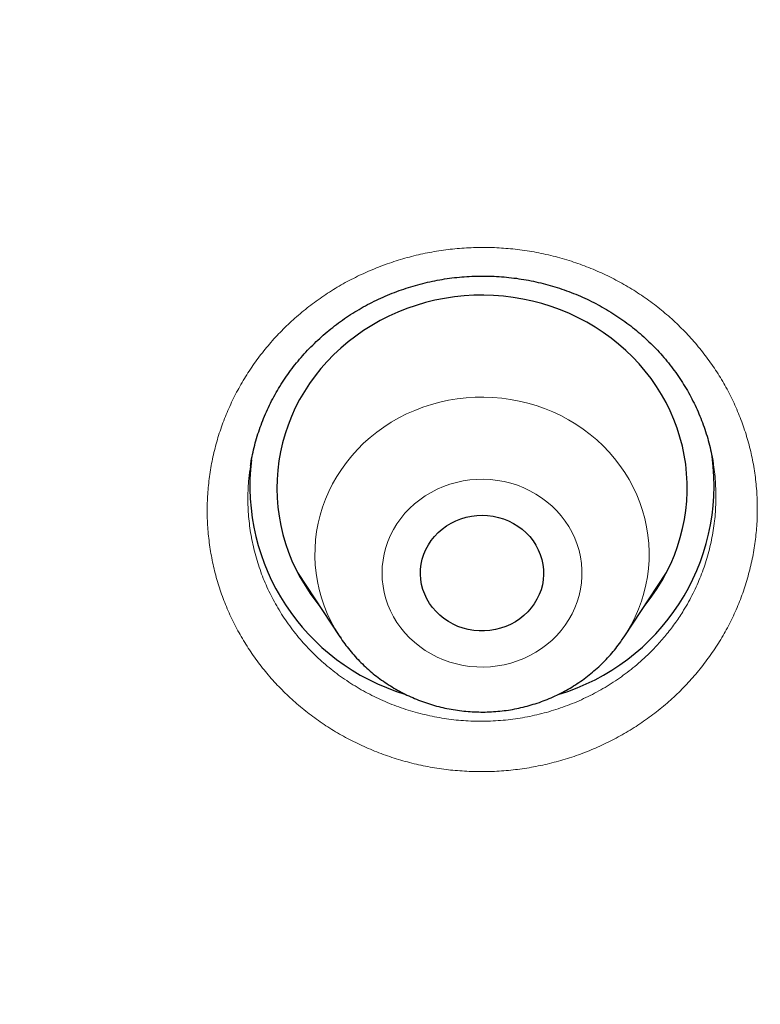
# Model space of a CAD drawing. Header units: millimetres. Extents: x 8 to 436, y 12 to 763.
# Tile 241 of 256: x 235.7 to 241.11, y 734.61 to 741.8. Entities that reach past the tile are written whole.
import ezdxf

# ---------------------------------------------------------------- set-up
doc = ezdxf.new("R2010")
doc.units = ezdxf.units.MM

msp = doc.modelspace()

# ---------------------------------------------------------------- linework, layer by layer
at = {"color": 7, "linetype": 'Continuous', "lineweight": 30}
for p, q in [((237.3851, 738.5455), (237.3846, 738.5419)), ((237.7278, 737.7627), (238.0375, 737.2925)), ((237.7733, 737.6936), (237.7601, 737.707)), ((240.1148, 737.2925), (240.4245, 737.7627)), ((240.3937, 737.7098), (240.3813, 737.697)), ((240.1148, 737.2925), (240.1133, 737.2902))]:
    msp.add_line(p, q, dxfattribs=at)
at = {"color": 252, "linetype": 'Continuous', "lineweight": 0}
for p, q in [((237.7716, 737.6961), (237.7585, 737.7099)), ((240.3956, 737.7131), (240.3845, 737.7019))]:
    msp.add_line(p, q, dxfattribs=at)
at = {"color": 7, "linetype": 'Continuous', "lineweight": 30, "flags": 128}
for points in [[(240.2657, 737.5216), (240.2756, 737.5339), (240.3175, 737.5889), (240.3564, 737.6457), (240.3924, 737.7042), (240.4254, 737.7643), (240.4553, 737.8258), (240.482, 737.8886), (240.5054, 737.9525), (240.5256, 738.0174), (240.5425, 738.0831), (240.5559, 738.1495), (240.566, 738.2164), (240.5726, 738.2837), (240.5758, 738.3513), (240.5756, 738.4189), (240.5719, 738.4864), (240.5648, 738.5536), (240.5542, 738.6205), (240.5403, 738.6868), (240.5229, 738.7524), (240.5023, 738.8172), (240.4783, 738.8809), (240.4512, 738.9435), (240.4209, 739.0048), (240.3874, 739.0647), (240.351, 739.123), (240.3117, 739.1796), (240.2694, 739.2343), (240.2245, 739.2871), (240.1769, 739.3378), (240.1268, 739.3863), (240.0742, 739.4324), (240.0194, 739.4762), (239.9624, 739.5174), (239.9034, 739.5561), (239.8424, 739.592), (239.7797, 739.6251), (239.7154, 739.6554), (239.6496, 739.6827), (239.5825, 739.707), (239.5142, 739.7283), (239.4449, 739.7465), (239.3748, 739.7615), (239.304, 739.7734), (239.2326, 739.7821), (239.1609, 739.7875), (239.089, 739.7897), (239.0171, 739.7887), (238.9453, 739.7844), (238.8738, 739.7769), (238.8028, 739.7662), (238.7324, 739.7522), (238.6628, 739.7352), (238.5941, 739.715), (238.5266, 739.6917), (238.4603, 739.6655), (238.3954, 739.6362), (238.3321, 739.6041), (238.2705, 739.5692), (238.2108, 739.5315), (238.153, 739.4912), (238.0974, 739.4484), (238.044, 739.403), (237.993, 739.3554), (237.9445, 739.3054), (237.8986, 739.2534), (237.8554, 739.1993), (237.815, 739.1434), (237.7776, 739.0857), (237.7431, 739.0264), (237.7116, 738.9656), (237.6833, 738.9034), (237.6582, 738.8401), (237.6364, 738.7757), (237.6179, 738.7103), (237.6027, 738.6443), (237.5909, 738.5776), (237.5826, 738.5104), (237.5777, 738.443), (237.5762, 738.3754), (237.5781, 738.3078), (237.5836, 738.2404), (237.5924, 738.1733), (237.6047, 738.1067), (237.6203, 738.0407), (237.6393, 737.9755), (237.6616, 737.9113), (237.6872, 737.8481), (237.7159, 737.7861), (237.7478, 737.7255), (237.7827, 737.6664), (237.8206, 737.609), (237.8614, 737.5533), (237.8866, 737.5216)], [(238.976, 737.3455), (238.9376, 737.3554), (238.9004, 737.3685), (238.8644, 737.3846), (238.8302, 737.4037), (238.7978, 737.4255), (238.7677, 737.4499), (238.7399, 737.4767), (238.7148, 737.5058), (238.6925, 737.5368), (238.6732, 737.5695), (238.6571, 737.6037), (238.6442, 737.6391), (238.6348, 737.6754), (238.6288, 737.7124), (238.6262, 737.7497), (238.6273, 737.7871), (238.6318, 737.8243), (238.6398, 737.861), (238.6512, 737.8968), (238.6659, 737.9315), (238.6839, 737.9649), (238.7049, 737.9967), (238.7288, 738.0266), (238.7555, 738.0544), (238.7846, 738.0799), (238.8161, 738.1028), (238.8495, 738.1231), (238.8848, 738.1405), (238.9215, 738.1549), (238.9595, 738.1662), (238.9983, 738.1742), (239.0378, 738.1791), (239.0776, 738.1806), (239.1174, 738.1788), (239.1568, 738.1738), (239.1956, 738.1655), (239.2335, 738.1539), (239.2701, 738.1393), (239.3053, 738.1217), (239.3386, 738.1013), (239.3699, 738.0781), (239.3989, 738.0525), (239.4253, 738.0245), (239.449, 737.9945), (239.4698, 737.9626), (239.4876, 737.9291), (239.5021, 737.8943), (239.5132, 737.8584), (239.521, 737.8217), (239.5253, 737.7845), (239.526, 737.7471), (239.5233, 737.7098), (239.517, 737.6728), (239.5073, 737.6365), (239.4942, 737.6012), (239.4778, 737.5671), (239.4583, 737.5345), (239.4358, 737.5036), (239.4105, 737.4747), (239.3826, 737.4481), (239.3523, 737.4238), (239.3198, 737.4022), (239.2854, 737.3834), (239.2494, 737.3675), (239.212, 737.3546), (239.1735, 737.3449), (239.1343, 737.3384), (239.0946, 737.3353), (239.0548, 737.3354), (239.0152, 737.3388), (238.976, 737.3455)]]:
    msp.add_lwpolyline(points, dxfattribs=at)
at = {"color": 252, "linetype": 'Continuous', "lineweight": 0, "flags": 128}
for points in [[(238.0378, 737.2921), (238.0333, 737.2989), (238.0009, 737.3519), (237.9716, 737.4064), (237.9454, 737.4624), (237.9224, 737.5195), (237.9027, 737.5778), (237.8863, 737.6369), (237.8733, 737.6968), (237.8637, 737.7572), (237.8575, 737.8181), (237.8548, 737.8791), (237.8555, 737.9402), (237.8597, 738.0012), (237.8674, 738.0619), (237.8785, 738.1221), (237.8929, 738.1817), (237.9108, 738.2405), (237.9319, 738.2983), (237.9563, 738.3549), (237.9838, 738.4103), (238.0144, 738.4642), (238.0481, 738.5165), (238.0847, 738.567), (238.124, 738.6157), (238.1661, 738.6623), (238.2108, 738.7067), (238.2579, 738.7488), (238.3073, 738.7886), (238.3589, 738.8257), (238.4126, 738.8603), (238.4681, 738.8921), (238.5253, 738.9211), (238.5841, 738.9472), (238.6443, 738.9703), (238.7058, 738.9904), (238.7682, 739.0074), (238.8316, 739.0212), (238.8956, 739.0318), (238.9602, 739.0393), (239.0251, 739.0434), (239.0901, 739.0444), (239.1551, 739.0421), (239.2199, 739.0365), (239.2842, 739.0277), (239.348, 739.0157), (239.411, 739.0005), (239.473, 738.9822), (239.5339, 738.9608), (239.5936, 738.9364), (239.6517, 738.909), (239.7083, 738.8788), (239.763, 738.8458), (239.8158, 738.8101), (239.8665, 738.7718), (239.9149, 738.7311), (239.961, 738.6879), (240.0046, 738.6426), (240.0455, 738.5951), (240.0837, 738.5456), (240.119, 738.4943), (240.1514, 738.4413), (240.1807, 738.3868), (240.2069, 738.3308), (240.2299, 738.2736), (240.2496, 738.2154), (240.266, 738.1563), (240.279, 738.0964), (240.2887, 738.036), (240.2948, 737.9751), (240.2975, 737.9141), (240.2968, 737.853), (240.2926, 737.792), (240.285, 737.7313), (240.2739, 737.6711), (240.2594, 737.6115), (240.2416, 737.5527), (240.2204, 737.4949), (240.1961, 737.4382), (240.1685, 737.3829), (240.1379, 737.329), (240.1148, 737.2925)], [(239.2387, 738.427), (239.1892, 738.4359), (239.1391, 738.4416), (239.0888, 738.4441), (239.0384, 738.4432), (238.9881, 738.4392), (238.9383, 738.4318), (238.8891, 738.4213), (238.8409, 738.4076), (238.7937, 738.3908), (238.7479, 738.371), (238.7037, 738.3482), (238.6612, 738.3227), (238.6207, 738.2944), (238.5824, 738.2636), (238.5465, 738.2304), (238.513, 738.1949), (238.4823, 738.1574), (238.4543, 738.1179), (238.4294, 738.0767), (238.4075, 738.0341), (238.3888, 737.99), (238.3734, 737.9449), (238.3613, 737.8989), (238.3527, 737.8522), (238.3475, 737.8051), (238.3457, 737.7578), (238.3475, 737.7104), (238.3527, 737.6633), (238.3613, 737.6166), (238.3734, 737.5706), (238.3888, 737.5255), (238.4075, 737.4815), (238.4294, 737.4388), (238.4543, 737.3976), (238.4823, 737.3581), (238.513, 737.3206), (238.5465, 737.2851), (238.5824, 737.2519), (238.6207, 737.2211), (238.6612, 737.1929), (238.7037, 737.1673), (238.7479, 737.1446), (238.7937, 737.1248), (238.8409, 737.1079), (238.8891, 737.0942), (238.9383, 737.0837), (238.9881, 737.0764), (239.0384, 737.0723), (239.0888, 737.0715), (239.1391, 737.0739), (239.1892, 737.0796), (239.2387, 737.0886), (239.2874, 737.1007), (239.3352, 737.116), (239.3817, 737.1343), (239.4267, 737.1556), (239.4701, 737.1797), (239.5116, 737.2067), (239.551, 737.2362), (239.5882, 737.2682), (239.6229, 737.3026), (239.655, 737.3391), (239.6844, 737.3777), (239.7108, 737.418), (239.7343, 737.4599), (239.7546, 737.5033), (239.7716, 737.5479), (239.7854, 737.5935), (239.7958, 737.6399), (239.8027, 737.6868), (239.8062, 737.7341), (239.8062, 737.7815), (239.8027, 737.8287), (239.7958, 737.8757), (239.7854, 737.922), (239.7716, 737.9676), (239.7546, 738.0122), (239.7343, 738.0556), (239.7108, 738.0975), (239.6844, 738.1379), (239.655, 738.1764), (239.6229, 738.2129), (239.5882, 738.2473), (239.551, 738.2793), (239.5116, 738.3089), (239.4701, 738.3358), (239.4267, 738.3599), (239.3817, 738.3812), (239.3352, 738.3996), (239.2874, 738.4148), (239.2387, 738.427)]]:
    msp.add_lwpolyline(points, dxfattribs=at)
at = {"color": 7, "linetype": 'Continuous', "lineweight": 30}
for centre, radius, start, end in [((238.9724, 738.3984), 1.5931, 173.20671, 253.22805), ((239.1769, 738.3998), 1.5955, 286.63932, 7.5798)]:
    msp.add_arc(centre, radius, start, end, dxfattribs=at)
for points, knots in [([(279.178, 720.7214), (279.1775, 720.7301), (279.1765, 720.7475), (279.1747, 720.7797), (279.1724, 720.8184), (279.1698, 720.8625), (279.167, 720.9097), (279.1632, 720.9723), (279.1582, 721.052), (279.1528, 721.1359), (279.1477, 721.2125), (279.1433, 721.277), (279.1389, 721.339), (279.135, 721.3948), (279.1314, 721.4437), (279.1283, 721.4856), (279.1257, 721.5205), (279.1236, 721.5488), (279.1217, 721.5736), (279.1199, 721.5982), (279.1177, 721.6256), (279.1148, 721.6631), (279.111, 721.7121), (279.106, 721.7742), (279.0983, 721.8686), (279.0876, 721.9952), (279.0737, 722.1537), (279.0585, 722.3193), (279.0419, 722.492), (279.0239, 722.6715), (278.9997, 722.9034), (278.969, 723.1811), (278.9314, 723.4983), (278.9026, 723.727), (278.884, 723.8693), (278.8764, 723.9268), (278.8697, 723.977), (278.864, 724.0195), (278.8593, 724.0544), (278.8556, 724.0814), (278.8528, 724.1017), (278.8504, 724.1198), (278.8475, 724.1405), (278.8438, 724.1672), (278.8387, 724.204), (278.832, 724.2519), (278.8238, 724.31), (278.8149, 724.3727), (278.8056, 724.4371), (278.7929, 724.5245), (278.7763, 724.636), (278.7542, 724.7819), (278.7294, 724.942), (278.7015, 725.117), (278.6681, 725.3211), (278.6284, 725.5555), (278.5818, 725.8213), (278.5316, 726.0969), (278.4776, 726.3821), (278.4325, 726.6123), (278.3977, 726.7846), (278.3749, 726.8965), (278.3515, 727.0096), (278.328, 727.1216), (278.3052, 727.229), (278.2842, 727.3264), (278.2654, 727.4129), (278.2487, 727.4888), (278.2338, 727.5561), (278.2208, 727.6148), (278.2102, 727.6618), (278.202, 727.6983), (278.1958, 727.7255), (278.1908, 727.7479), (278.1868, 727.7654), (278.1836, 727.7795), (278.1802, 727.7943), (278.1758, 727.8137), (278.1697, 727.8402), (278.1622, 727.8728), (278.1536, 727.9103), (278.1411, 727.9642), (278.1241, 728.0369), (278.102, 728.1312), (278.0768, 728.2371), (278.0485, 728.3545), (278.0156, 728.4892), (277.9785, 728.6391), (277.9381, 728.7995), (277.8972, 728.9596), (277.8564, 729.1164), (277.8159, 729.2699), (277.7757, 729.42), (277.7358, 729.5668), (277.6863, 729.7462), (277.6275, 729.956), (277.5593, 730.1934), (277.4927, 730.4204), (277.428, 730.637), (277.3651, 730.8431), (277.3045, 731.0387), (277.2462, 731.2237), (277.1893, 731.4013), (277.1341, 731.5712), (277.0809, 731.7328), (277.0401, 731.855), (277.0111, 731.9412), (276.993, 731.9949), (276.9754, 732.0467), (276.9587, 732.0957), (276.9436, 732.1399), (276.9307, 732.1773), (276.9205, 732.207), (276.9119, 732.2319), (276.9032, 732.257), (276.8927, 732.2875), (276.8796, 732.3253), (276.8628, 732.3734), (276.8427, 732.4306), (276.8201, 732.4951), (276.7965, 732.5618), (276.7609, 732.6621), (276.7119, 732.7985), (276.6483, 732.9734), (276.5804, 733.1578), (276.5079, 733.3515), (276.4309, 733.5546), (276.3489, 733.7671), (276.2618, 733.9895), (276.1689, 734.2225), (276.0701, 734.4662), (275.9651, 734.7206), (275.8537, 734.9855), (275.7356, 735.2608), (275.6107, 735.5466), (275.501, 735.7922), (275.4089, 735.9955), (275.3373, 736.1519), (275.2666, 736.3046), (275.199, 736.4491), (275.1357, 736.5833), (275.0787, 736.7029), (275.028, 736.8086), (274.9832, 736.9014), (274.947, 736.976), (274.9186, 737.0343), (274.8976, 737.0773), (274.8789, 737.1153), (274.8636, 737.1465), (274.8519, 737.1702), (274.8437, 737.1868), (274.8372, 737.2), (274.8307, 737.2132), (274.8213, 737.2322), (274.8083, 737.2584), (274.7913, 737.2927), (274.7703, 737.3349), (274.7452, 737.3853), (274.7157, 737.4441), (274.6823, 737.5106), (274.6451, 737.5843), (274.558, 737.756), (274.4212, 738.0218), (274.2515, 738.3441), (274.0982, 738.6299), (273.962, 738.8798), (273.8248, 739.1277), (273.6856, 739.3754), (273.5306, 739.6471), (273.357, 739.9461), (273.1626, 740.2745), (272.959, 740.6116), (272.7548, 740.9429), (272.5507, 741.2676), (272.3897, 741.519), (272.2668, 741.7085), (272.1861, 741.832), (272.1082, 741.9503), (272.0328, 742.064), (271.9604, 742.1727), (271.8911, 742.2758), (271.8272, 742.3704), (271.7688, 742.4566), (271.7157, 742.5344), (271.669, 742.6026), (271.6283, 742.6618), (271.5936, 742.7121), (271.5641, 742.7547), (271.5403, 742.7891), (271.5214, 742.8163), (271.5038, 742.8417), (271.4833, 742.8711), (271.4572, 742.9085), (271.4254, 742.954), (271.388, 743.0074), (271.3451, 743.0683), (271.2967, 743.1368), (271.2426, 743.213), (271.1824, 743.2976), (271.1158, 743.3905), (271.0428, 743.4919), (270.9646, 743.5997), (270.8832, 743.7114), (270.7189, 743.9351), (270.4816, 744.2532), (270.1673, 744.6642), (269.8501, 745.0697), (269.5172, 745.4852), (269.1682, 745.9102), (268.8609, 746.2751), (268.6004, 746.5784), (268.3917, 746.8179), (268.1876, 747.049), (267.9884, 747.2713), (267.7944, 747.4852), (267.6056, 747.6906), (267.4223, 747.8878), (267.2789, 748.0402), (267.1742, 748.1506), (267.1068, 748.2214), (267.0403, 748.2909), (266.9759, 748.3579), (266.9156, 748.4204), (266.8615, 748.4763), (266.8145, 748.5247), (266.7752, 748.565), (266.7433, 748.5977), (266.7186, 748.623), (266.6999, 748.642), (266.6837, 748.6586), (266.6659, 748.6767), (266.6378, 748.7053), (266.5981, 748.7457), (266.546, 748.7984), (266.4844, 748.8606), (266.4129, 748.9325), (266.3309, 749.0145), (266.2398, 749.1051), (266.1396, 749.2043), (266.0368, 749.3053), (265.9324, 749.4073), (265.8273, 749.5092), (265.7156, 749.6169), (265.5971, 749.7302), (265.4722, 749.8489), (265.2836, 750.0267), (265.0338, 750.2591), (264.7075, 750.5569), (264.3661, 750.8625), (264.0097, 751.1748), (263.6567, 751.478), (263.3072, 751.7721), (262.9613, 752.0573), (262.6195, 752.3339), (262.2816, 752.602), (261.9705, 752.8442), (261.6857, 753.0624), (261.4265, 753.2581), (261.1689, 753.4499), (260.9128, 753.6377), (260.6584, 753.8218), (260.4057, 754.0021), (260.1549, 754.1786), (259.9491, 754.3215), (259.7909, 754.4302), (259.6828, 754.504), (259.5838, 754.5713), (259.4939, 754.632), (259.4262, 754.6776), (259.3781, 754.7098), (259.3473, 754.7304), (259.3183, 754.7497), (259.2922, 754.7672), (259.2709, 754.7814), (259.2561, 754.7912), (259.2467, 754.7975), (259.2397, 754.8022), (259.2274, 754.8103), (259.2064, 754.8242), (259.1745, 754.8454), (259.1342, 754.8721), (259.0854, 754.9043), (259.0282, 754.942), (258.9624, 754.9851), (258.8881, 755.0337), (258.8052, 755.0877), (258.7136, 755.1469), (258.6136, 755.2114), (258.5068, 755.2798), (258.3954, 755.3508), (258.2816, 755.4228), (258.1329, 755.5163), (257.9476, 755.6318), (257.7241, 755.7694), (257.475, 755.9209), (257.1988, 756.0864), (256.8943, 756.2659), (256.5795, 756.4484), (256.2542, 756.6336), (255.9185, 756.8213), (255.572, 757.0113), (255.2251, 757.1978), (254.8783, 757.3807), (254.5321, 757.5597), (254.1767, 757.7398), (253.8119, 757.9209), (253.4376, 758.1027), (253.0726, 758.2761), (252.7178, 758.4411), (252.3757, 758.597), (252.0324, 758.7502), (251.6924, 758.8988), (251.3584, 759.0417), (251.0306, 759.1791), (250.6987, 759.3154), (250.3632, 759.4503), (250.0247, 759.5834), (249.694, 759.7106), (249.3714, 759.832), (249.0414, 759.9536), (248.705, 760.0747), (248.3631, 760.1949), (248.0325, 760.3084), (247.7132, 760.4156), (247.407, 760.516), (247.1139, 760.6101), (246.834, 760.6981), (246.5653, 760.7808), (246.324, 760.8536), (246.109, 760.9174), (245.9187, 760.9729), (245.7349, 761.0259), (245.5534, 761.0774), (245.3503, 761.1342), (245.1209, 761.1972), (244.8639, 761.2663), (244.5851, 761.3398), (244.2834, 761.4172), (243.958, 761.4985), (243.6206, 761.5804), (243.2712, 761.6625), (242.9098, 761.7447), (242.5437, 761.825), (242.1734, 761.9034), (241.7994, 761.9796), (241.4145, 762.0549), (241.0188, 762.1291), (240.625, 762.1996), (240.2337, 762.2665), (239.8458, 762.3297), (239.4513, 762.3908), (239.0534, 762.4491), (238.6552, 762.5043), (238.2576, 762.5561), (237.7508, 762.618), (237.1351, 762.6862), (236.411, 762.7558), (235.6723, 762.8161), (234.9192, 762.8662), (234.152, 762.9053), (233.3883, 762.9325), (232.6282, 762.948), (231.933, 762.9515), (231.3023, 762.9462), (230.7357, 762.935), (230.1715, 762.9174), (229.6102, 762.8935), (229.0541, 762.8636), (228.5159, 762.8287), (227.9972, 762.7895), (227.4978, 762.7467), (227.0073, 762.6998), (226.5257, 762.649), (226.0351, 762.5925), (225.5365, 762.53), (225.0305, 762.4613), (224.5357, 762.3891), (224.052, 762.3136), (223.5794, 762.2352), (223.118, 762.1541), (222.6677, 762.0707), (222.2078, 761.9813), (221.7345, 761.8845), (221.2431, 761.779), (220.7494, 761.6677), (220.2524, 761.5503), (219.7523, 761.4268), (219.2491, 761.297), (218.7823, 761.1712), (218.3521, 761.051), (217.9588, 760.9377), (217.5636, 760.8201), (217.193, 760.7065), (216.8448, 760.5969), (216.5173, 760.4913), (216.1822, 760.3806), (215.8333, 760.2626), (215.4706, 760.1367), (215.0939, 760.0026), (214.7091, 759.8619), (214.3164, 759.7146), (213.9159, 759.5604), (213.5079, 759.399), (213.104, 759.2349), (212.7044, 759.0684), (212.3088, 758.8994), (211.9055, 758.7229), (211.4948, 758.5386), (211.0767, 758.3462), (210.6515, 758.1456), (210.2193, 757.9364), (209.7803, 757.7185), (209.3347, 757.4916), (208.8828, 757.2555), (208.4246, 757.0099), (208.0492, 756.8033), (207.7573, 756.6397), (207.5502, 756.5223), (207.3421, 756.403), (207.1359, 756.2833), (206.9347, 756.1652), (206.7452, 756.0528), (206.5678, 755.9464), (206.4021, 755.8462), (206.2442, 755.7498), (206.0941, 755.6574), (205.9451, 755.565), (205.798, 755.4729), (205.6535, 755.3818), (205.5192, 755.2964), (205.3949, 755.2169), (205.2813, 755.1437), (205.178, 755.0768), (205.0851, 755.0162), (205.0016, 754.9615), (204.9317, 754.9156), (204.874, 754.8775), (204.8268, 754.8463), (204.7838, 754.8178), (204.7436, 754.791), (204.7053, 754.7655), (204.665, 754.7386), (204.6198, 754.7084), (204.5669, 754.6729), (204.5072, 754.6327), (204.4345, 754.5837), (204.3481, 754.5251), (204.2468, 754.456), (204.1364, 754.3803), (204.0168, 754.2978), (203.889, 754.209), (203.7532, 754.1139), (203.6095, 754.0126), (203.4573, 753.9044), (203.2955, 753.7884), (203.1251, 753.6651), (202.95, 753.5372), (202.7753, 753.4082), (202.6037, 753.2805), (202.4355, 753.154), (202.2706, 753.0289), (202.0683, 752.8739), (201.8309, 752.6899), (201.5613, 752.4776), (201.3018, 752.2702), (201.0522, 752.0679), (200.8138, 751.8719), (200.5863, 751.6824), (200.3694, 751.4995), (200.1616, 751.3221), (199.9615, 751.1492), (199.7691, 750.981), (199.5845, 750.8178), (199.4087, 750.6609), (199.2407, 750.5093), (199.079, 750.362), (198.9224, 750.218), (198.7501, 750.058), (198.5636, 749.883), (198.3648, 749.6941), (198.175, 749.5116), (197.9942, 749.3358), (197.8526, 749.1966), (197.7474, 749.0924), (197.6762, 749.0216), (197.6066, 748.9521), (197.5396, 748.8848), (197.4811, 748.8259), (197.4322, 748.7764), (197.3931, 748.7367), (197.359, 748.7021), (197.3297, 748.6722), (197.305, 748.6471), (197.2827, 748.6243), (197.2593, 748.6003), (197.2312, 748.5716), (197.1974, 748.5369), (197.1579, 748.4963), (197.1126, 748.4495), (197.0616, 748.3968), (196.9992, 748.332), (196.9245, 748.2541), (196.8364, 748.1617), (196.7395, 748.0596), (196.6339, 747.9475), (196.4999, 747.8043), (196.3411, 747.6329), (196.1618, 747.437), (195.9855, 747.2423), (195.8131, 747.0496), (195.6443, 746.8588), (195.451, 746.6377), (195.2349, 746.3871), (194.998, 746.1078), (194.7691, 745.8336), (194.5482, 745.5646), (194.3363, 745.3026), (194.1332, 745.0476), (193.9385, 744.7996), (193.7509, 744.5572), (193.5896, 744.3459), (193.4539, 744.166), (193.3436, 744.0186), (193.2399, 743.8788), (193.1431, 743.7474), (193.0532, 743.6242), (192.9713, 743.5114), (192.8973, 743.4088), (192.8307, 743.3159), (192.7699, 743.2307), (192.7149, 743.1531), (192.6636, 743.0807), (192.6167, 743.0141), (192.5747, 742.9541), (192.5397, 742.9041), (192.5145, 742.868), (192.4969, 742.8426), (192.4833, 742.8231), (192.4667, 742.7991), (192.4449, 742.7678), (192.4173, 742.7278), (192.3858, 742.6822), (192.351, 742.6316), (192.3136, 742.5772), (192.2734, 742.5185), (192.232, 742.4576), (192.1903, 742.3963), (192.1486, 742.3346), (192.0434, 742.1786), (191.8638, 741.909), (191.611, 741.5213), (191.4016, 741.1921), (191.2433, 740.939), (191.1344, 740.7632), (191.0214, 740.5787), (190.9037, 740.3843), (190.7812, 740.1796), (190.6542, 739.9646), (190.5234, 739.7403), (190.389, 739.5065), (190.2615, 739.2816), (190.1413, 739.0666), (190.0288, 738.8629), (189.9145, 738.6532), (189.7986, 738.4378), (189.698, 738.2481), (189.6147, 738.0895), (189.5508, 737.9667), (189.492, 737.853), (189.4384, 737.7485), (189.3899, 737.6533), (189.3463, 737.5673), (189.3076, 737.4906), (189.2747, 737.4251), (189.2473, 737.3701), (189.2248, 737.3251), (189.2062, 737.2877), (189.1912, 737.2575), (189.1782, 737.2311), (189.165, 737.2044), (189.149, 737.172), (189.1291, 737.1317), (189.1049, 737.0822), (189.0762, 737.0236), (189.0433, 736.956), (189.0092, 736.8856), (188.9744, 736.8137), (188.9402, 736.7423), (188.9048, 736.6684), (188.8694, 736.5938), (188.7948, 736.4362), (188.6837, 736.1982), (188.5526, 735.9112), (188.4403, 735.6609), (188.3446, 735.4445), (188.2495, 735.226), (188.1525, 734.9997), (188.052, 734.7614), (187.9482, 734.5109), (187.8413, 734.248), (187.7314, 733.9726), (187.619, 733.6848), (187.5295, 733.4507), (187.4632, 733.2744), (187.4211, 733.1615), (187.3806, 733.052), (187.3426, 732.9485), (187.3074, 732.8518), (187.2733, 732.7573), (187.2405, 732.6658), (187.2093, 732.5783), (187.1818, 732.5004), (187.1582, 732.4335), (187.1385, 732.377), (187.1223, 732.3307), (187.1091, 732.2925), (187.0987, 732.2625), (187.09, 732.2373), (187.0813, 732.2123), (187.0705, 732.1809), (187.0566, 732.1404), (187.0391, 732.0892), (187.0182, 732.0277), (186.9939, 731.9561), (186.9682, 731.8796), (186.9413, 731.7993), (186.9137, 731.7162), (186.8839, 731.626), (186.8521, 731.5286), (186.8186, 731.4255), (186.769, 731.2713), (186.7052, 731.0699), (186.6202, 730.7958), (186.5305, 730.4995), (186.4373, 730.1823), (186.3491, 729.8735), (186.2657, 729.5732), (186.1866, 729.2802), (186.1061, 728.9737), (186.0247, 728.6534), (185.9623, 728.3996), (185.9218, 728.2312), (185.9017, 728.1466), (185.8828, 728.0666), (185.8659, 727.9943), (185.8514, 727.9319), (185.8397, 727.8812), (185.8306, 727.8414), (185.8236, 727.8109), (185.8175, 727.7841), (185.8114, 727.7575), (185.8049, 727.7286), (185.7978, 727.6973), (185.7878, 727.6531), (185.7747, 727.5943), (185.758, 727.5194), (185.7382, 727.4295), (185.7151, 727.3234), (185.6885, 727.1995), (185.6599, 727.0643), (185.6294, 726.9175), (185.5971, 726.7593), (185.5631, 726.5897), (185.5288, 726.4141), (185.4942, 726.2333), (185.4595, 726.0477), (185.4239, 725.8525), (185.3877, 725.6477), (185.3508, 725.4333), (185.314, 725.2129), (185.2776, 724.9866), (185.2491, 724.8039), (185.2281, 724.665), (185.2147, 724.5756), (185.2024, 724.4921), (185.1907, 724.4117), (185.1798, 724.3356), (185.1699, 724.2653), (185.1616, 724.2065), (185.1549, 724.1583), (185.1496, 724.1192), (185.1451, 724.0864), (185.1401, 724.0502), (185.1339, 724.0039), (185.1257, 723.9428), (185.116, 723.8695), (185.1049, 723.7841), (185.0924, 723.6867), (185.0788, 723.5783), (185.0646, 723.4626), (185.0475, 723.3198), (185.0279, 723.1516), (185.003, 722.928), (184.9757, 722.6704), (184.9468, 722.3775), (184.9257, 722.148), (184.9118, 721.9878), (184.9046, 721.9029), (184.8984, 721.8287), (184.8933, 721.7652), (184.889, 721.7123), (184.8857, 721.6701), (184.8835, 721.6413), (184.8821, 721.6231), (184.8811, 721.6103), (184.8798, 721.5942), (184.8781, 721.5713), (184.8758, 721.5409), (184.873, 721.5031), (184.8677, 721.432), (184.8601, 721.3269), (184.8522, 721.2115), (184.8458, 721.1138), (184.8409, 721.0375), (184.8362, 720.9631), (184.832, 720.8932), (184.8282, 720.83), (184.825, 720.7735), (184.823, 720.738), (184.822, 720.7214)], [0, 0, 0, 0, 0.000191, 0.000381, 0.000677, 0.000995, 0.001342, 0.001718, 0.00237, 0.003096, 0.003563, 0.004054, 0.004515, 0.004925, 0.005284, 0.005591, 0.005847, 0.006052, 0.006215, 0.006394, 0.006595, 0.00682, 0.00722, 0.007678, 0.008192, 0.009307, 0.010475, 0.011696, 0.012969, 0.014295, 0.015667, 0.018103, 0.020449, 0.022705, 0.023183, 0.023611, 0.023983, 0.024298, 0.024557, 0.02476, 0.024899, 0.02501, 0.025162, 0.02536, 0.025604, 0.025981, 0.026429, 0.026899, 0.027378, 0.027866, 0.02885, 0.029868, 0.031124, 0.032428, 0.033781, 0.035692, 0.037679, 0.03974, 0.041876, 0.044087, 0.044917, 0.045756, 0.046606, 0.047465, 0.048283, 0.049028, 0.049664, 0.050235, 0.050742, 0.051184, 0.051562, 0.051804, 0.05201, 0.052178, 0.05231, 0.052405, 0.052498, 0.052644, 0.052845, 0.053099, 0.053382, 0.053694, 0.054319, 0.055032, 0.055832, 0.056721, 0.057698, 0.058892, 0.060132, 0.061348, 0.06254, 0.063707, 0.06485, 0.065968, 0.067063, 0.068956, 0.070772, 0.07251, 0.074171, 0.075755, 0.077259, 0.078684, 0.080027, 0.081368, 0.082617, 0.083775, 0.084205, 0.084621, 0.085022, 0.085409, 0.08576, 0.086051, 0.086281, 0.086451, 0.086631, 0.086868, 0.087161, 0.087511, 0.087991, 0.088496, 0.089015, 0.089548, 0.090839, 0.092205, 0.093647, 0.095164, 0.096757, 0.098425, 0.100175, 0.102013, 0.10394, 0.105956, 0.108061, 0.110255, 0.112538, 0.114909, 0.116161, 0.117436, 0.118684, 0.119851, 0.120936, 0.121939, 0.122755, 0.123508, 0.124198, 0.124575, 0.12493, 0.125247, 0.125503, 0.125692, 0.125825, 0.12591, 0.126014, 0.126149, 0.126375, 0.126654, 0.126989, 0.127407, 0.127888, 0.128432, 0.129038, 0.129696, 0.132651, 0.135588, 0.137673, 0.13975, 0.141817, 0.143875, 0.145964, 0.148655, 0.151434, 0.154301, 0.157256, 0.159929, 0.162671, 0.163766, 0.164856, 0.165886, 0.166854, 0.167829, 0.168731, 0.16956, 0.170317, 0.171, 0.17161, 0.172119, 0.172562, 0.172941, 0.173248, 0.173473, 0.173662, 0.173921, 0.174252, 0.174655, 0.175131, 0.17567, 0.176278, 0.176956, 0.177704, 0.178537, 0.179443, 0.180421, 0.181434, 0.182449, 0.186456, 0.190059, 0.193687, 0.197633, 0.201607, 0.20561, 0.207968, 0.210263, 0.212486, 0.214638, 0.216719, 0.218728, 0.220667, 0.222534, 0.223248, 0.223952, 0.224644, 0.225325, 0.225959, 0.226518, 0.227003, 0.227413, 0.227734, 0.227988, 0.228175, 0.228311, 0.228488, 0.228721, 0.229176, 0.229709, 0.230321, 0.231064, 0.231897, 0.23282, 0.233834, 0.234938, 0.235926, 0.236978, 0.238092, 0.239269, 0.240508, 0.241803, 0.244849, 0.247848, 0.251304, 0.254697, 0.258026, 0.261293, 0.264498, 0.267639, 0.270717, 0.273737, 0.276079, 0.278395, 0.280684, 0.282947, 0.285184, 0.287394, 0.289578, 0.291731, 0.292742, 0.293673, 0.294524, 0.295295, 0.295987, 0.296265, 0.296529, 0.296777, 0.297009, 0.297198, 0.297323, 0.297388, 0.297439, 0.297503, 0.297703, 0.297975, 0.298319, 0.298734, 0.299221, 0.299781, 0.300411, 0.301114, 0.301889, 0.302735, 0.30365, 0.304592, 0.305548, 0.306518, 0.308333, 0.310196, 0.312105, 0.314538, 0.317044, 0.319622, 0.322273, 0.324996, 0.327793, 0.330661, 0.333355, 0.336109, 0.338925, 0.341801, 0.344739, 0.347737, 0.350356, 0.353019, 0.355689, 0.358305, 0.360864, 0.363367, 0.365814, 0.368441, 0.371, 0.373491, 0.375915, 0.378271, 0.380907, 0.383452, 0.385907, 0.388272, 0.390547, 0.392693, 0.394752, 0.396724, 0.398609, 0.400054, 0.401443, 0.402777, 0.404078, 0.405411, 0.407213, 0.409078, 0.411006, 0.413274, 0.415623, 0.418054, 0.420567, 0.423161, 0.425837, 0.428435, 0.431105, 0.433848, 0.436663, 0.439551, 0.44224, 0.444988, 0.447794, 0.450609, 0.453417, 0.456219, 0.459013, 0.464116, 0.469195, 0.47425, 0.479638, 0.484999, 0.490332, 0.495638, 0.500915, 0.504886, 0.508841, 0.51278, 0.516704, 0.520603, 0.52444, 0.527998, 0.531497, 0.534937, 0.538319, 0.541643, 0.545283, 0.54885, 0.552344, 0.555766, 0.559114, 0.562389, 0.565592, 0.568721, 0.572219, 0.575729, 0.579271, 0.582845, 0.586452, 0.590091, 0.593762, 0.596611, 0.599479, 0.602366, 0.60528, 0.607631, 0.610045, 0.612522, 0.615062, 0.617802, 0.620612, 0.623492, 0.626441, 0.629461, 0.63255, 0.635709, 0.63867, 0.641702, 0.644806, 0.647981, 0.651228, 0.654547, 0.657937, 0.661399, 0.664933, 0.668539, 0.672216, 0.675965, 0.677637, 0.679323, 0.681023, 0.682733, 0.684393, 0.685983, 0.687418, 0.688792, 0.690104, 0.691354, 0.692542, 0.693837, 0.69505, 0.69618, 0.697228, 0.698193, 0.699061, 0.699849, 0.700558, 0.701188, 0.701634, 0.702031, 0.702395, 0.702734, 0.70306, 0.703378, 0.703765, 0.704221, 0.704735, 0.7053, 0.706091, 0.706963, 0.707915, 0.708949, 0.710063, 0.711236, 0.712488, 0.713817, 0.715224, 0.716741, 0.71831, 0.719859, 0.721384, 0.722884, 0.72436, 0.725812, 0.728339, 0.730788, 0.733161, 0.735456, 0.737675, 0.739779, 0.741808, 0.743763, 0.745644, 0.747486, 0.749251, 0.750939, 0.752551, 0.754116, 0.755642, 0.757128, 0.759176, 0.761145, 0.763034, 0.764845, 0.766577, 0.767315, 0.768037, 0.768743, 0.769434, 0.770083, 0.770535, 0.770935, 0.771285, 0.771583, 0.771839, 0.772043, 0.772273, 0.772561, 0.772909, 0.773317, 0.773785, 0.774313, 0.774901, 0.775725, 0.776643, 0.777657, 0.778765, 0.779967, 0.781894, 0.783814, 0.785706, 0.787571, 0.789408, 0.791217, 0.793926, 0.796571, 0.79915, 0.801666, 0.804116, 0.806459, 0.80874, 0.810958, 0.813114, 0.814516, 0.815854, 0.817115, 0.818299, 0.819404, 0.820432, 0.821329, 0.822158, 0.822917, 0.823607, 0.824228, 0.824849, 0.82538, 0.825823, 0.826177, 0.826339, 0.826495, 0.826696, 0.826973, 0.827326, 0.827754, 0.82818, 0.828663, 0.829192, 0.829729, 0.830267, 0.830807, 0.83135, 0.834367, 0.837866, 0.841441, 0.842878, 0.844381, 0.845955, 0.847599, 0.849345, 0.851164, 0.853056, 0.855021, 0.857059, 0.858711, 0.860408, 0.86215, 0.863938, 0.865764, 0.866852, 0.867862, 0.868797, 0.869654, 0.870435, 0.871139, 0.871767, 0.872318, 0.872747, 0.873114, 0.87342, 0.873663, 0.873853, 0.874064, 0.874317, 0.874646, 0.875049, 0.875525, 0.876075, 0.876699, 0.87724, 0.877827, 0.878434, 0.879038, 0.879637, 0.88226, 0.884799, 0.886562, 0.888282, 0.889995, 0.891796, 0.893689, 0.895676, 0.897756, 0.899929, 0.902195, 0.904553, 0.905442, 0.90634, 0.907203, 0.908012, 0.908767, 0.909468, 0.910225, 0.910907, 0.911513, 0.912045, 0.912469, 0.91283, 0.913126, 0.913358, 0.91353, 0.913714, 0.91394, 0.914259, 0.914657, 0.915134, 0.915689, 0.916323, 0.916911, 0.917554, 0.918251, 0.919003, 0.91981, 0.92064, 0.922571, 0.924464, 0.926964, 0.929394, 0.931755, 0.934046, 0.93627, 0.938449, 0.941038, 0.943564, 0.944215, 0.944862, 0.945483, 0.946029, 0.946501, 0.946898, 0.947178, 0.947402, 0.947587, 0.947786, 0.948004, 0.948241, 0.948495, 0.949004, 0.949568, 0.950188, 0.951034, 0.951966, 0.952982, 0.954085, 0.955272, 0.956545, 0.957902, 0.95922, 0.960609, 0.962069, 0.963599, 0.9652, 0.966873, 0.968535, 0.970262, 0.970958, 0.971637, 0.972259, 0.972822, 0.973432, 0.973955, 0.974392, 0.974743, 0.975029, 0.975262, 0.975473, 0.975837, 0.97629, 0.976833, 0.977464, 0.978186, 0.978996, 0.979869, 0.980753, 0.982163, 0.983598, 0.985707, 0.987868, 0.990081, 0.990785, 0.991411, 0.991958, 0.992426, 0.992816, 0.993126, 0.993358, 0.993453, 0.993528, 0.99364, 0.993808, 0.994032, 0.994312, 0.99464, 0.995599, 0.996627, 0.997179, 0.997748, 0.998306, 0.998808, 0.999257, 0.999653, 1, 1, 1, 1]), ([(237.3844, 738.5456), (237.3858, 738.5555), (237.3906, 738.5882), (237.402, 738.6429), (237.4183, 738.7095), (237.4379, 738.7755), (237.4604, 738.8408), (237.486, 738.9055), (237.5145, 738.9693), (237.5459, 739.032), (237.58, 739.0933), (237.6168, 739.153), (237.6561, 739.211), (237.6979, 739.2673), (237.7421, 739.3218), (237.7888, 739.3745), (237.838, 739.4254), (237.8893, 739.4744), (237.9428, 739.5212), (237.9984, 739.5658), (238.056, 739.6082), (238.1155, 739.6483), (238.1767, 739.6859), (238.2394, 739.721), (238.3035, 739.7535), (238.369, 739.7834), (238.4357, 739.8106), (238.5035, 739.8351), (238.5724, 739.8569), (238.6423, 739.8759), (238.713, 739.8922), (238.7845, 739.9055), (238.8564, 739.916), (238.9286, 739.9236), (239.001, 739.9283), (239.0736, 739.9301), (239.1463, 739.9289), (239.2189, 739.9249), (239.2912, 739.9179), (239.3632, 739.908), (239.4345, 739.8953), (239.5051, 739.8797), (239.5749, 739.8613), (239.6438, 739.8402), (239.7117, 739.8162), (239.7785, 739.7896), (239.8441, 739.7602), (239.9084, 739.7283), (239.9711, 739.6938), (240.0322, 739.6568), (240.0915, 739.6174), (240.149, 739.5757), (240.2045, 739.5318), (240.258, 739.4856), (240.3094, 739.4373), (240.3586, 739.387), (240.4054, 739.3347), (240.45, 739.2804), (240.4921, 739.2244), (240.5316, 739.1666), (240.5685, 739.1074), (240.6026, 739.0468), (240.6339, 738.9851), (240.6625, 738.922), (240.6881, 738.8579), (240.7109, 738.7927), (240.7307, 738.7265), (240.7474, 738.6595), (240.7595, 738.6024), (240.7647, 738.5675), (240.7666, 738.5553)], [0, 0, 0, 0, 0.006609, 0.021613, 0.036536, 0.051468, 0.066487, 0.081556, 0.096654, 0.111761, 0.12685, 0.141898, 0.156888, 0.171824, 0.186702, 0.201669, 0.216622, 0.231564, 0.2465, 0.261435, 0.276375, 0.291325, 0.306286, 0.321184, 0.336052, 0.350902, 0.365741, 0.380577, 0.395417, 0.410267, 0.425133, 0.440022, 0.454893, 0.469709, 0.484539, 0.499383, 0.514239, 0.529101, 0.543965, 0.558826, 0.573682, 0.588521, 0.603329, 0.618156, 0.633003, 0.647867, 0.662744, 0.67763, 0.692521, 0.707413, 0.722306, 0.737184, 0.752081, 0.76698, 0.781887, 0.796807, 0.811747, 0.826713, 0.841713, 0.856753, 0.871765, 0.886734, 0.901709, 0.916696, 0.931697, 0.946715, 0.961755, 0.976818, 0.991908, 1, 1, 1, 1]), ([(238.0378, 737.2921), (238.0379, 737.2919), (238.0487, 737.2746), (238.0726, 737.2417), (238.1094, 737.1937), (238.149, 737.1478), (238.1909, 737.1038), (238.2351, 737.0619), (238.2814, 737.0222), (238.3298, 736.9848), (238.3801, 736.9497), (238.4321, 736.9171), (238.4859, 736.8871), (238.5411, 736.8598), (238.5978, 736.8351), (238.6556, 736.8132), (238.7146, 736.7942), (238.7745, 736.778), (238.8352, 736.7648), (238.8966, 736.7546), (238.9584, 736.7473), (239.0205, 736.7431), (239.0828, 736.7419), (239.1451, 736.7437), (239.2073, 736.7486), (239.2691, 736.7565), (239.3304, 736.7674), (239.3911, 736.7813), (239.451, 736.7982), (239.5099, 736.8179), (239.5677, 736.8405), (239.6243, 736.8659), (239.6795, 736.8941), (239.7331, 736.9248), (239.785, 736.9582), (239.835, 736.9941), (239.8831, 737.0323), (239.9292, 737.0728), (239.973, 737.1156), (240.0146, 737.1604), (240.0536, 737.2072), (240.0866, 737.2504), (240.1054, 737.2788), (240.113, 737.2903)], [0, 0, 0, 0, 0.00036, 0.02526, 0.050186, 0.07514, 0.100121, 0.125131, 0.150169, 0.175236, 0.20033, 0.225452, 0.250601, 0.275774, 0.300971, 0.32619, 0.35143, 0.376689, 0.401965, 0.427255, 0.452559, 0.477874, 0.503197, 0.528527, 0.553861, 0.579197, 0.604531, 0.629863, 0.65519, 0.680508, 0.705817, 0.731113, 0.756394, 0.781658, 0.806903, 0.832126, 0.857326, 0.882501, 0.90765, 0.932771, 0.957862, 0.982924, 1, 1, 1, 1])]:
    msp.add_open_spline(points, degree=3, knots=knots, dxfattribs=at)
at = {"color": 252, "linetype": 'Continuous', "lineweight": 0}
for points, knots in [([(184.8384, 720.7406), (184.844, 720.9295), (184.8785, 722.0866), (185.1388, 724.2021), (185.6287, 727.071), (186.3349, 729.902), (187.232, 732.684), (188.322, 735.4048), (189.5987, 738.0528), (191.0571, 740.6166), (192.6908, 743.0854), (194.4928, 745.4484), (196.4554, 747.6957), (198.5703, 749.8175), (200.8283, 751.8048), (203.2197, 753.6491), (205.7344, 755.3424), (208.3616, 756.8776), (211.09, 758.248), (213.908, 759.4478), (216.8034, 760.4718), (219.7639, 761.3157), (222.7768, 761.9758), (225.8291, 762.4494), (228.908, 762.7344), (232, 762.8295), (235.092, 762.7344), (238.1709, 762.4494), (241.2232, 761.9758), (244.2361, 761.3157), (247.1966, 760.4718), (250.092, 759.4478), (252.91, 758.248), (255.6384, 756.8776), (258.2656, 755.3424), (260.7803, 753.6491), (263.1717, 751.8048), (265.4297, 749.8175), (267.5446, 747.6957), (269.5072, 745.4484), (271.3092, 743.0854), (272.9429, 740.6166), (274.4013, 738.0528), (275.678, 735.4048), (276.768, 732.684), (277.6651, 729.902), (278.3713, 727.071), (278.8612, 724.2021), (279.1215, 722.0866), (279.156, 720.9295), (279.1616, 720.7406)], [0, 0, 0, 0, 0.004208, 0.025764, 0.04732, 0.068876, 0.090432, 0.111989, 0.133545, 0.155101, 0.176657, 0.198213, 0.21977, 0.241326, 0.262882, 0.284438, 0.305994, 0.32755, 0.349107, 0.370663, 0.392219, 0.413775, 0.435331, 0.456888, 0.478444, 0.5, 0.521556, 0.543112, 0.564669, 0.586225, 0.607781, 0.629337, 0.650893, 0.672449, 0.694006, 0.715562, 0.737118, 0.758674, 0.78023, 0.801787, 0.823343, 0.844899, 0.866455, 0.888011, 0.909568, 0.931124, 0.95268, 0.974236, 0.995792, 1, 1, 1, 1]), ([(184.5066, 710.0876), (184.5203, 710.8647), (184.5488, 712.4765), (184.7774, 714.9152), (185.1474, 717.3955), (185.6682, 719.8523), (186.3338, 722.2779), (187.1434, 724.6646), (188.094, 727.0048), (189.1828, 729.2913), (190.4063, 731.5168), (191.7607, 733.6743), (193.2417, 735.7571), (194.8446, 737.7586), (196.5645, 739.6725), (198.3958, 741.4927), (200.3329, 743.2136), (202.3696, 744.8297), (204.4995, 746.336), (206.716, 747.7277), (209.012, 749.0004), (211.3803, 750.1501), (213.8135, 751.1733), (216.304, 752.0666), (218.8438, 752.8273), (221.425, 753.4529), (224.0395, 753.9416), (226.6791, 754.2918), (229.3353, 754.5023), (232, 754.5726), (234.6647, 754.5023), (237.3209, 754.2918), (239.9605, 753.9416), (242.575, 753.4529), (245.1562, 752.8273), (247.696, 752.0666), (250.1865, 751.1733), (252.6197, 750.1501), (254.988, 749.0004), (257.284, 747.7277), (259.5005, 746.336), (261.6304, 744.8297), (263.6671, 743.2136), (265.6042, 741.4927), (267.4355, 739.6725), (269.1554, 737.7586), (270.7583, 735.7571), (272.2393, 733.6743), (273.5937, 731.5168), (274.8172, 729.2913), (275.906, 727.0048), (276.8566, 724.6646), (277.6662, 722.2779), (278.3318, 719.8523), (278.8526, 717.3955), (279.2226, 714.9152), (279.4512, 712.4766), (279.4797, 710.8651), (279.4934, 710.0881)], [0, 0, 0, 0, 0.016668, 0.034569, 0.05247, 0.070372, 0.088273, 0.106174, 0.124075, 0.141977, 0.159878, 0.177779, 0.19568, 0.213582, 0.231483, 0.249384, 0.267286, 0.285187, 0.303088, 0.320989, 0.338891, 0.356792, 0.374693, 0.392594, 0.410496, 0.428397, 0.446298, 0.464199, 0.482101, 0.500002, 0.517903, 0.535804, 0.553706, 0.571607, 0.589508, 0.60741, 0.625311, 0.643212, 0.661113, 0.679015, 0.696916, 0.714817, 0.732718, 0.75062, 0.768521, 0.786422, 0.804323, 0.822225, 0.840126, 0.858027, 0.875928, 0.89383, 0.911731, 0.929632, 0.947534, 0.965435, 0.983336, 1, 1, 1, 1]), ([(186.5014, 709.2301), (186.5197, 710.1698), (186.5562, 712.041), (186.8555, 714.828), (187.3345, 717.579), (188.0104, 720.2938), (188.8785, 722.9723), (189.9356, 725.6032), (191.168, 728.1659), (192.5697, 730.6371), (194.1353, 733.0054), (195.8646, 735.2707), (197.7575, 737.433), (199.8054, 739.4835), (201.9877, 741.4079), (204.289, 743.1869), (206.6999, 744.8119), (209.2201, 746.283), (211.8495, 747.6), (214.5765, 748.7579), (217.3764, 749.7511), (220.2271, 750.5671), (223.1162, 751.2015), (226.0436, 751.6543), (229.0092, 751.9254), (232.0002, 752.0146), (234.9914, 751.9253), (237.9574, 751.6541), (240.885, 751.2013), (243.774, 750.5669), (246.6243, 749.751), (249.4239, 748.7577), (252.151, 747.5996), (254.7808, 746.2824), (257.3011, 744.8113), (259.7119, 743.1863), (262.0129, 741.4075), (264.195, 739.4832), (266.2428, 737.4325), (268.136, 735.2699), (269.8654, 733.0044), (271.4309, 730.6362), (272.8323, 728.1654), (274.0646, 725.6029), (275.1215, 722.972), (275.9896, 720.2933), (276.6655, 717.5784), (277.1445, 714.8275), (277.4438, 712.0407), (277.4803, 710.1696), (277.4986, 709.2301)], [0, 0, 0, 0, 0.020985, 0.041789, 0.062502, 0.083215, 0.104018, 0.125, 0.145986, 0.166791, 0.187505, 0.208217, 0.229019, 0.25, 0.270986, 0.291791, 0.312505, 0.333217, 0.354019, 0.375, 0.395986, 0.416791, 0.437505, 0.458217, 0.479019, 0.5, 0.520986, 0.541791, 0.562505, 0.583217, 0.604019, 0.625, 0.645986, 0.666791, 0.687505, 0.708217, 0.729019, 0.75, 0.770986, 0.791791, 0.812505, 0.833217, 0.854019, 0.875, 0.895985, 0.916789, 0.937502, 0.958215, 0.979017, 1, 1, 1, 1]), ([(238.6305, 736.3532), (238.63, 736.3533), (238.5856, 736.3628), (238.4978, 736.3848), (238.3693, 736.426), (238.2438, 736.4752), (238.1222, 736.5323), (238.0052, 736.597), (237.8931, 736.6692), (237.7863, 736.7486), (237.6852, 736.8346), (237.5904, 736.9269), (237.5025, 737.0248), (237.4219, 737.1284), (237.3487, 737.2371), (237.2833, 737.3503), (237.2259, 737.4673), (237.1771, 737.5876), (237.137, 737.7109), (237.1058, 737.8367), (237.0834, 737.9644), (237.0699, 738.0931), (237.0656, 738.2222), (237.0707, 738.3514), (237.085, 738.4802), (237.1082, 738.6079), (237.1403, 738.7338), (237.1811, 738.8572), (237.2309, 738.9777), (237.2891, 739.0949), (237.3554, 739.2083), (237.4294, 739.3171), (237.5108, 739.4208), (237.5996, 739.5189), (237.6952, 739.6113), (237.7971, 739.6975), (237.9047, 739.7769), (238.0175, 739.8492), (238.1352, 739.9138), (238.2574, 739.9708), (238.3834, 740.02), (238.5124, 740.0611), (238.6437, 740.0937), (238.7771, 740.1176), (238.9119, 740.133), (239.0477, 740.1397), (239.1835, 740.1378), (239.3204, 740.127), (239.4579, 740.1069), (239.5954, 740.0773), (239.7286, 740.0392), (239.8569, 739.9929), (239.9801, 739.9391), (240.0995, 739.8776), (240.2141, 739.8086), (240.3233, 739.7326), (240.4268, 739.6495), (240.5243, 739.5599), (240.6153, 739.4641), (240.6994, 739.3629), (240.776, 739.2566), (240.8447, 739.1455), (240.9055, 739.03), (240.9581, 738.9108), (241.0022, 738.7887), (241.0376, 738.6641), (241.0638, 738.5374), (241.081, 738.4091), (241.0892, 738.2798), (241.0883, 738.1504), (241.0784, 738.0215), (241.059, 737.8935), (241.0307, 737.7668), (240.9935, 737.642), (240.9477, 737.5199), (240.8935, 737.4013), (240.8307, 737.2864), (240.76, 737.1756), (240.6815, 737.0695), (240.5959, 736.9686), (240.5035, 736.8736), (240.4045, 736.7849), (240.2992, 736.7026), (240.1884, 736.6271), (240.0726, 736.5589), (239.9526, 736.4983), (239.8284, 736.4458), (239.7007, 736.4013), (239.5701, 736.365), (239.4373, 736.3371), (239.3033, 736.3178), (239.1683, 736.3074), (239.0328, 736.3056), (238.8974, 736.3125), (238.7629, 736.3274), (238.6745, 736.3446), (238.6305, 736.3532)], [0, 0, 0, 0, 0.000115, 0.010817, 0.021556, 0.032308, 0.043047, 0.053749, 0.064452, 0.075191, 0.085942, 0.096681, 0.107383, 0.118091, 0.128835, 0.139591, 0.150335, 0.161043, 0.171758, 0.18251, 0.193275, 0.204027, 0.214742, 0.225465, 0.236225, 0.246997, 0.257757, 0.26848, 0.279207, 0.28997, 0.300746, 0.31151, 0.322236, 0.332961, 0.343723, 0.354497, 0.365259, 0.375984, 0.386703, 0.397458, 0.408226, 0.418981, 0.4297, 0.44041, 0.451157, 0.461916, 0.472663, 0.483374, 0.494521, 0.505683, 0.51683, 0.527535, 0.538277, 0.549031, 0.559773, 0.570478, 0.581182, 0.591924, 0.602677, 0.613419, 0.624124, 0.634833, 0.64558, 0.656338, 0.667085, 0.677795, 0.688513, 0.699267, 0.710034, 0.720789, 0.731507, 0.742232, 0.752993, 0.763767, 0.774529, 0.785253, 0.79598, 0.806744, 0.81752, 0.828283, 0.83901, 0.849734, 0.860494, 0.871266, 0.882027, 0.89275, 0.903466, 0.914219, 0.924984, 0.935737, 0.946453, 0.957138, 0.967859, 0.978593, 0.989315, 1, 1, 1, 1]), ([(237.3846, 738.5419), (237.3798, 738.5107), (237.3679, 738.4333), (237.3631, 738.3096), (237.3683, 738.1717), (237.3859, 738.0357), (237.4155, 737.9002), (237.457, 737.7681), (237.51, 737.64), (237.5736, 737.5174), (237.6485, 737.3991), (237.7334, 737.2878), (237.8279, 737.1837), (237.9304, 737.0883), (238.0422, 737.0005), (238.1611, 736.9224), (238.2864, 736.8542), (238.4166, 736.7967), (238.5527, 736.7486), (238.6471, 736.726), (238.6946, 736.7146)], [0, 0, 0, 0, 0.038679, 0.096233, 0.151985, 0.208351, 0.264717, 0.322235, 0.377945, 0.43427, 0.490594, 0.54807, 0.603752, 0.660049, 0.716346, 0.773794, 0.829736, 0.885678, 0.942423, 1, 1, 1, 1]), ([(238.6946, 736.7146), (238.741, 736.7058), (238.8338, 736.6881), (238.9764, 736.6756), (239.1211, 736.6737), (239.2658, 736.6839), (239.4083, 736.7055), (239.5479, 736.7383), (239.6856, 736.7826), (239.8185, 736.8378), (239.946, 736.9035), (240.0666, 736.9786), (240.1813, 737.064), (240.279, 737.1503), (240.3611, 737.2345), (240.4294, 737.3139), (240.4927, 737.3977), (240.5576, 737.496), (240.6199, 737.6083), (240.6766, 737.7353), (240.7218, 737.8657), (240.7557, 738.0004), (240.7774, 738.1373), (240.7873, 738.2749), (240.7837, 738.4118), (240.7766, 738.5057), (240.7671, 738.5531), (240.7667, 738.5553)], [0, 0, 0, 0, 0.042677, 0.085354, 0.129108, 0.173184, 0.216028, 0.259174, 0.302666, 0.346874, 0.389711, 0.43308, 0.476449, 0.520688, 0.552838, 0.584989, 0.617654, 0.65032, 0.694571, 0.73756, 0.780549, 0.824151, 0.868389, 0.911235, 0.95438, 0.997871, 1, 1, 1, 1])]:
    msp.add_open_spline(points, degree=3, knots=knots, dxfattribs=at)

doc.saveas('drawing.dxf')
